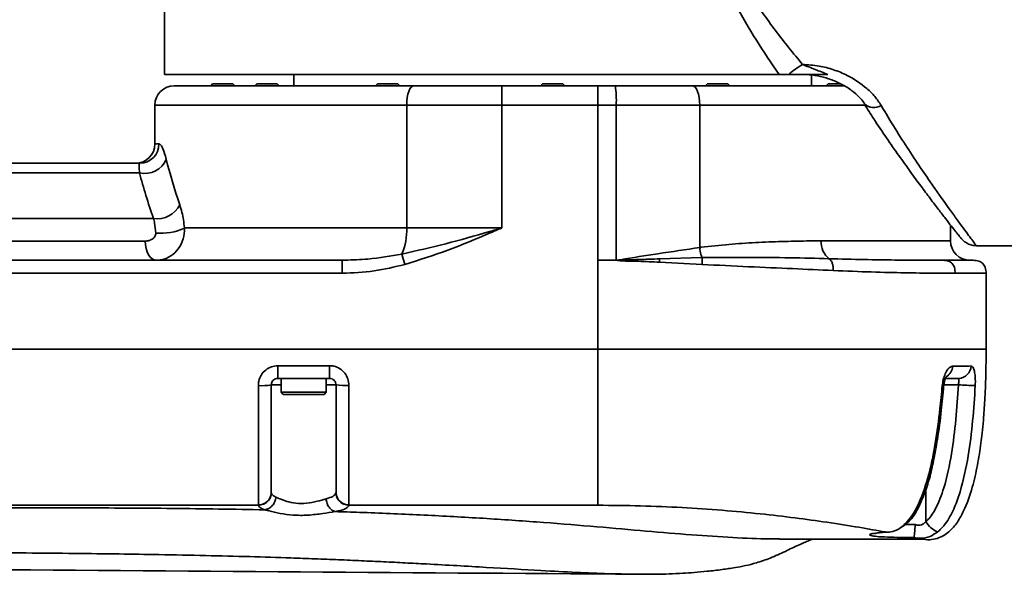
# Model space of a CAD drawing. Header units: millimetres. Extents: x -8713 to 3261, y -18743 to -8704.
# Tile 19 of 133: x -3237 to -3084, y -15063 to -14977. Entities that reach past the tile are written whole.
import ezdxf

# ---------------------------------------------------------------- set-up
doc = ezdxf.new("R2010")
doc.units = ezdxf.units.MM
doc.header["$LTSCALE"] = 10
doc.layers.add('细实线层', color=7, linetype='Continuous')

# ---------------------------------------------------------------- blocks, each defined once
blk = doc.blocks.new('A$C478771F7')
at = {"layer": '细实线层', "linetype": 'Continuous', "lineweight": 35}
for p, q in [((1011, -17.92), (1011, -28.5)), ((1105.99, -28.5), (1011, -28.5)), ((1031, -28.5), (1031, -30.25)), ((1107.53, -28.5), (1105.99, -28.5)), ((1111, -30.25), (1111, -28.5)), ((1012.5, -30.25), (1049.53, -30.25)), ((1018.43, -29.95), (1018.13, -30.25)), ((1018.43, -29.95), (1020, -29.95)), ((1020, -29.95), (1021.57, -29.95)), ((1021.87, -30.25), (1021.57, -29.95)), ((1025.26, -29.95), (1024.96, -30.25)), ((1025.26, -29.95), (1027.62, -29.95)), ((1027.62, -29.95), (1028.4, -29.95)), ((1028.7, -30.25), (1028.4, -29.95)), ((1043.93, -29.95), (1043.63, -30.25)), ((1043.93, -29.95), (1046.86, -29.95)), ((1046.86, -29.95), (1047.07, -29.95)), ((1047.37, -30.25), (1047.07, -29.95)), ((1049.53, -30.25), (1063.11, -30.25)), ((1063.11, -30.25), (1078, -30.25)), ((1063.11, -30.25), (1063.11, -33.25)), ((1069.43, -29.95), (1069.13, -30.25)), ((1069.43, -29.95), (1072.57, -29.95)), ((1072.87, -30.25), (1072.57, -29.95)), ((1078, -30.25), (1080.68, -30.25)), ((1080.68, -30.25), (1092.62, -30.25)), ((1092.62, -30.25), (1116.15, -30.25)), ((1094.93, -29.95), (1094.63, -30.25)), ((1094.93, -29.95), (1098.07, -29.95)), ((1098.37, -30.25), (1098.07, -29.95)), ((1113.6, -29.95), (1113.3, -30.25)), ((1113.6, -29.95), (1115.48, -29.95)), ((1009.5, -33.25), (1009.5, -39.25)), ((1048.43, -33.25), (1009.5, -33.25)), ((1063.11, -33.25), (1048.43, -33.25)), ((1048.43, -52.25), (1048.43, -33.25)), ((1063.11, -33.25), (1063.11, -52.25)), ((1078, -33.25), (1063.11, -33.25)), ((1080.82, -33.25), (1078, -33.25)), ((1078, -33.25), (1078, -57.25)), ((1080.82, -57.25), (1080.82, -33.25)), ((1093.73, -33.25), (1080.82, -33.25)), ((1093.73, -33.25), (1093.73, -55.27)), ((1119.39, -33.25), (1093.73, -33.25)), ((1009.5, -39.25), (1010.13, -39.25)), ((961.99, -42.25), (1007.16, -42.25)), ((1007.13, -43.71), (956.27, -43.71)), ((960.34, -50.79), (1009.31, -50.79)), ((1014.08, -52.25), (1048.43, -52.25)), ((1048.43, -52.25), (1063.11, -52.25)), ((1132.5, -54.25), (1132.5, -51.79)), ((976.78, -54.28), (1008.01, -54.28)), ((1112.49, -54.25), (1132.5, -54.25)), ((1048.12, -57.89), (1047.68, -56.28)), ((1136.47, -55), (1162.5, -55)), ((973.01, -57.25), (1038.47, -57.25)), ((1038.47, -57.25), (1038.88, -57.23)), ((1038.47, -59.25), (1038.47, -57.25)), ((1078, -71), (1078, -57.25)), ((1078, -57.25), (1080.82, -57.25)), ((1081, -57.25), (1080.82, -57.25)), ((1094.09, -57.89), (1087.52, -57.56)), ((1087.53, -57.02), (1094.07, -56.84)), ((1130.41, -57.25), (1131.37, -57.25)), ((1038.47, -59.25), (973.01, -59.25)), ((1138, -71), (1138, -59.14)), ((738, -71), (1078, -71)), ((849.5, -71), (1078, -71)), ((1036.5, -75.5), (1028.5, -75.5)), ((1029, -75.5), (1029, -77.65)), ((1036, -77.65), (1036, -75.5)), ((1133.75, -75.5), (1131.88, -75.5)), ((1027.5, -93.13), (1027.5, -76.5)), ((1029, -76.5), (1027.5, -76.5)), ((1037.5, -76.5), (1036, -76.5)), ((1037.5, -76.5), (1037.5, -76.5)), ((1037.5, -93.13), (1037.5, -76.5)), ((1133.71, -76.5), (1131.47, -76.5)), ((1029, -77.65), (1029.35, -78)), ((1029, -77.65), (1036, -77.65)), ((1035.65, -78), (1029.35, -78)), ((1035.65, -78), (1036, -77.65)), ((1036, -77.65), (1036, -77.65)), ((1128.68, -97.64), (1128.68, -92.67)), ((1027.5, -93.13), (1027.5, -93.16)), ((1037.5, -93.16), (1037.5, -93.13)), ((931.5, -95.12), (1025.5, -95.12)), ((1039.5, -95.12), (1078, -95.12)), ((1106.05, -100.35), (1127.98, -100.34)), ((1122.43, -99.25), (1122.39, -99.25)), ((1126.88, -100.11), (1126.88, -100.12))]:
    blk.add_line(p, q, dxfattribs=at)
at = {"layer": '细实线层', "linetype": 'Continuous', "lineweight": 35, "flags": 128}
for points in [[(1049.53, -30.25), (1049.32, -30.31), (1049.11, -30.48), (1048.92, -30.76), (1048.75, -31.13), (1048.62, -31.58), (1048.52, -32.1), (1048.45, -32.66), (1048.43, -33.25)], [(1078, -30.25), (1078, -30.31), (1078, -30.48), (1078, -30.76), (1078, -31.13), (1078, -31.58), (1078, -32.1), (1078, -32.66), (1078, -33.25)], [(1093.73, -33.25), (1093.71, -32.66), (1093.64, -32.1), (1093.54, -31.58), (1093.4, -31.13), (1093.23, -30.76), (1093.04, -30.48), (1092.83, -30.31), (1092.62, -30.25)], [(1008.01, -54.28), (1008.04, -54.86), (1008.14, -55.42), (1008.3, -55.93), (1008.52, -56.38), (1008.78, -56.75), (1009.08, -57.02), (1009.4, -57.19), (1009.73, -57.25)], [(1028.5, -73.54), (1032.5, -73.54), (1036.5, -73.54)], [(1028.5, -75.5), (1028.5, -75.46), (1028.5, -75.35), (1028.5, -75.17), (1028.5, -74.93), (1028.5, -74.63), (1028.5, -74.29), (1028.5, -73.93), (1028.5, -73.54)], [(1036.5, -75.5), (1036.5, -75.46), (1036.5, -75.35), (1036.5, -75.17), (1036.5, -74.93), (1036.5, -74.63), (1036.5, -74.29), (1036.5, -73.93), (1036.5, -73.54)], [(1125.87, -97.6), (1126.04, -97.62), (1126.14, -97.58)], [(1126.89, -100.12), (1126.88, -100.12), (1126.88, -100.12)]]:
    blk.add_lwpolyline(points, dxfattribs=at)
at = {"layer": '细实线层', "linetype": 'Continuous', "lineweight": 35}
for centre, radius, start, end in [((1115.65, -37.35), 12.01, 120.1933, 132.5167), ((1012.5, -33.25), 3, 90, 180), ((1064.72, -32.5), 16.12, 357.3393, 8.0289), ((1120.66, -31.51), 2.13, 227.2806, 301.6277), ((1006.5, -39.25), 3, 270, 0), ((1007.15, -39.27), 2.98, 270.2983, 0.2952), ((1007.98, -40.29), 3.53, 256.0377, 338.2801), ((1009.89, -47), 3.83, 261.2526, 334.2295), ((1010.42, -44.44), 8.63, 264.7547, 295.0703), ((1038.84, -52.55), 9.6, 337.17, 1.8088), ((1115.76, -54.45), 3.27, 176.5038, 231.0764), ((1135.5, -54.25), 3, 180, 270), ((1130.8, -73.55), 2.01, 302.9532, 357.4509), ((1133.71, -73.54), 1.96, 271.1102, 358.6524), ((1026, -68.16), 8.48, 266.6304, 280.2051), ((1039, -68.19), 8.44, 259.7539, 273.3829), ((1131.31, -76.25), 0.445, 257.5201, 287.0549), ((1137.37, -21.01), 55.61, 266.2268, 268.9227), ((1025.53, -93.1), 1.97, 269.2699, 359.2508), ((1039.47, -93.1), 1.97, 180.7504, 270.7312), ((1131.86, -95.82), 3.67, 209.8929, 248.5271)]:
    blk.add_arc(centre, radius, start, end, dxfattribs=at)
for centre, major_axis, ratio, start_param, end_param in [((1071, -65.12), (-53.6, 58.22), 0.518063, 0.752393, 0.867784), ((1069.78, -67.24), (-57.25, 57.25), 0.519084, 0.718628, 0.83402)]:
    blk.add_ellipse(centre, major_axis=major_axis, ratio=ratio, start_param=start_param, end_param=end_param, dxfattribs=at)
for points, knots in [([(1128.04, 47), (1126.96, 45.89), (1124.78, 43.67), (1121.09, 39.81), (1117.08, 35.5), (1112.75, 30.72), (1108.24, 25.42), (1104.31, 20.28), (1101.04, 15.43), (1098.69, 11.14), (1096.97, 6.83), (1096.05, 2.76), (1095.94, -1.21), (1096.35, -4.13), (1097.24, -7.56), (1098.78, -11.41), (1101.75, -16.59), (1105.41, -21.82), (1108.21, -25.25), (1109.61, -26.97)], [0, 0, 0, 0, 0.070897, 0.142031, 0.213022, 0.291402, 0.369948, 0.448298, 0.502779, 0.557191, 0.602261, 0.647212, 0.685556, 0.723923, 0.737827, 0.795136, 0.852633, 0.926289, 1, 1, 1, 1]), ([(1105.99, -28.5), (1104.81, -26.76), (1102.44, -23.27), (1099.27, -17.88), (1096.64, -12.4), (1095.05, -7.82), (1094.54, -4.96), (1094.38, -4.06)], [0, 0, 0, 0, 0.239923, 0.481719, 0.689986, 0.902025, 1, 1, 1, 1]), ([(1109.61, -26.97), (1110.47, -27.02), (1112.11, -27.12), (1114.43, -27.74), (1117.01, -28.8), (1119.18, -30.26), (1120.86, -31.92), (1121.47, -32.85), (1121.78, -33.32)], [0, 0, 0, 0, 0.171926, 0.325784, 0.479663, 0.73935, 0.869727, 1, 1, 1, 1]), ([(1109.61, -26.97), (1110.26, -27.23), (1111.57, -27.75), (1112.87, -28.25), (1113.51, -28.5)], [0, 0, 0, 0, 0.499568, 1, 1, 1, 1]), ([(1113.51, -28.5), (1113.5, -28.5), (1112.77, -28.5), (1110.67, -28.5), (1108.76, -28.5), (1107.53, -28.5)], [0, 0, 0, 0, 0.006593, 0.36404, 1, 1, 1, 1]), ([(1109.6, -28.52), (1109.95, -28.52), (1110.88, -28.53), (1112.42, -28.8), (1114.17, -29.31), (1115.83, -30.06), (1117.27, -30.98), (1118.34, -31.93), (1118.98, -32.66), (1119.17, -33), (1119.21, -33.08)], [0, 0, 0, 0, 0.087424, 0.232782, 0.390427, 0.549829, 0.705277, 0.850788, 0.967546, 1, 1, 1, 1]), ([(1119.19, -33.11), (1119.67, -33.88), (1120.81, -35.7), (1122.6, -38.35), (1124.5, -41.06), (1126.29, -43.54), (1127.91, -45.76), (1129.37, -47.72), (1130.65, -49.4), (1131.75, -50.83), (1132.65, -51.99), (1133.35, -52.88), (1133.85, -53.5), (1134.09, -53.79), (1134.16, -53.88), (1134.17, -53.89), (1134.17, -53.89)], [0, 0, 0, 0, 0.064035, 0.1518, 0.239099, 0.325206, 0.409831, 0.491507, 0.571958, 0.651013, 0.728403, 0.80401, 0.877869, 0.950144, 0.985534, 1, 1, 1, 1]), ([(1121.78, -33.32), (1122.5, -34.52), (1123.94, -36.93), (1126.08, -40.25), (1128.14, -43.36), (1130.48, -46.75), (1132.45, -49.5), (1133.97, -51.6), (1134.94, -52.9), (1135.68, -53.91), (1136.2, -54.6), (1136.48, -54.97), (1136.47, -54.96), (1136.47, -54.96)], [0, 0, 0, 0, 0.0959555, 0.1919068, 0.2903816, 0.3888432, 0.5465248, 0.6275152, 0.7084963, 0.7879106, 0.8673182, 0.9496828, 1, 1, 1, 1]), ([(1010.13, -39.25), (1010.18, -39.26), (1010.36, -39.3), (1010.75, -39.84), (1011.09, -41.01), (1011.26, -41.59)], [0, 0, 0, 0, 0.141438, 0.567684, 1, 1, 1, 1]), ([(1007.13, -43.71), (1007.1, -43.35), (1007.06, -42.6), (1007.09, -42.28), (1007.15, -42.26), (1007.16, -42.25)], [0, 0, 0, 0, 0.418224, 0.85253, 1, 1, 1, 1]), ([(1013.34, -48.66), (1013.46, -49.05), (1013.79, -50.09), (1013.97, -51.41), (1014.08, -52.25)], [0, 0, 0, 0, 0.366609, 1, 1, 1, 1]), ([(1009.63, -53.03), (1009.58, -52.5), (1009.5, -51.66), (1009.36, -51.02), (1009.31, -50.79)], [0, 0, 0, 0, 0.627936, 1, 1, 1, 1]), ([(1008.01, -54.28), (1008.11, -54.27), (1008.39, -54.26), (1008.84, -54.14), (1009.28, -53.87), (1009.55, -53.52), (1009.64, -53.22), (1009.63, -53.07), (1009.63, -53.03)], [0, 0, 0, 0, 0.138093, 0.392925, 0.624241, 0.824861, 0.946063, 1, 1, 1, 1]), ([(1014.08, -52.25), (1014.05, -52.83), (1013.98, -53.99), (1013.19, -55.52), (1012.01, -56.66), (1010.77, -57.19), (1010, -57.23), (1009.73, -57.25)], [0, 0, 0, 0, 0.221293, 0.443979, 0.665063, 0.88487, 1, 1, 1, 1]), ([(1047.68, -56.28), (1049.95, -55.77), (1054.48, -54.76), (1059.59, -53.27), (1062.46, -52.44), (1063.1, -52.25), (1063.11, -52.25)], [0, 0, 0, 0, 0.437179, 0.876337, 0.997493, 1, 1, 1, 1]), ([(1063.11, -52.25), (1063.1, -52.26), (1062.5, -52.51), (1059.75, -53.69), (1054.84, -55.79), (1050.36, -57.19), (1048.12, -57.89)], [0, 0, 0, 0, 0.002433, 0.122399, 0.560445, 1, 1, 1, 1]), ([(1093.73, -55.27), (1093.8, -55.26), (1095.32, -55.06), (1098.25, -54.76), (1102.42, -54.49), (1106.45, -54.33), (1109.81, -54.26), (1111.75, -54.25), (1112.49, -54.25)], [0, 0, 0, 0, 0.01077, 0.221878, 0.433031, 0.650045, 0.867064, 1, 1, 1, 1]), ([(1134.17, -53.89), (1134.17, -53.89), (1134.18, -53.9), (1134.18, -53.9), (1134.19, -53.91), (1134.19, -53.92), (1134.21, -53.93), (1134.23, -53.96), (1134.27, -54.01), (1134.45, -54.2), (1134.82, -54.52), (1135.44, -54.83), (1136.02, -55), (1136.36, -54.98), (1136.47, -54.97)], [0, 0, 0, 0, 0.05143, 0.179767, 0.230066, 0.247918, 0.255528, 0.263446, 0.281801, 0.315239, 0.487529, 0.703597, 0.90885, 1, 1, 1, 1]), ([(1038.88, -57.23), (1040.07, -57.19), (1043.02, -57.1), (1045.94, -56.59), (1047.68, -56.28)], [0, 0, 0, 0, 0.402166, 1, 1, 1, 1]), ([(1081, -57.25), (1081, -57.25), (1081, -57.25), (1081, -57.25), (1081, -57.25), (1081, -57.24), (1081.01, -57.24), (1081.01, -57.24), (1081.02, -57.23), (1081.04, -57.23), (1081.06, -57.23), (1081.09, -57.22), (1081.14, -57.21), (1081.21, -57.2), (1081.32, -57.18), (1083.35, -56.84), (1087.59, -56.17), (1091.59, -55.58), (1093.73, -55.27)], [0, 0, 0, 0, 0.0000648, 0.0001858, 0.00033, 0.0006828, 0.0010172, 0.0015012, 0.0022116, 0.003263, 0.004828, 0.007166, 0.0106667, 0.0159165, 0.023796, 0.0356287, 0.483372, 1, 1, 1, 1]), ([(1094.07, -56.84), (1094.01, -56.67), (1093.86, -56.19), (1093.78, -55.63), (1093.73, -55.27)], [0, 0, 0, 0, 0.345738, 1, 1, 1, 1]), ([(1081.01, -57.23), (1081.01, -57.24), (1081, -57.24), (1081, -57.24), (1081, -57.24), (1081, -57.25), (1081, -57.25), (1081, -57.25), (1081, -57.25), (1081.01, -57.25), (1081.03, -57.25), (1081.09, -57.24), (1081.21, -57.24), (1081.45, -57.23), (1081.93, -57.21), (1082.89, -57.18), (1084.82, -57.11), (1086.45, -57.06), (1087.53, -57.02)], [0, 0, 0, 0, 0.0015492, 0.0020975, 0.0023281, 0.0025474, 0.002777, 0.0030391, 0.0033302, 0.0036552, 0.0053629, 0.013767, 0.0294304, 0.0607633, 0.1234326, 0.2487669, 0.4993775, 1, 1, 1, 1]), ([(1087.52, -57.56), (1086.43, -57.49), (1084.27, -57.36), (1082.1, -57.42), (1081.01, -57.26), (1081, -57.25), (1081, -57.25), (1081, -57.24), (1081, -57.24), (1081, -57.24), (1081, -57.23), (1081, -57.23), (1081, -57.23)], [0, 0, 0, 0, 0.500193, 0.993219, 0.995099, 0.996008, 0.996853, 0.997219, 0.99757, 0.99828, 0.999079, 1, 1, 1, 1]), ([(1094.07, -56.84), (1096.43, -56.82), (1101.14, -56.77), (1107.75, -56.84), (1111.72, -56.95), (1113.7, -57)], [0, 0, 0, 0, 0.335194, 0.668565, 1, 1, 1, 1]), ([(1114.37, -58.83), (1114.37, -58.62), (1114.37, -58.23), (1114.24, -57.7), (1114.02, -57.27), (1113.81, -57.09), (1113.7, -57)], [0, 0, 0, 0, 0.261839, 0.5, 0.738161, 1, 1, 1, 1]), ([(1113.7, -57), (1115.54, -57.05), (1119.26, -57.15), (1124.02, -57.21), (1127.85, -57.24), (1129.65, -57.25), (1130.41, -57.25)], [0, 0, 0, 0, 0.263478, 0.5314, 0.803628, 1, 1, 1, 1]), ([(1133.22, -59.25), (1133.2, -58.95), (1133.18, -58.53), (1132.97, -58.03), (1132.77, -57.74), (1132.5, -57.52), (1132.04, -57.29), (1131.65, -57.27), (1131.37, -57.25)], [0, 0, 0, 0, 0.273177, 0.389879, 0.5, 0.610121, 0.726823, 1, 1, 1, 1]), ([(1131.37, -57.25), (1132.08, -57.25), (1133.5, -57.25), (1134.91, -57.25), (1135.83, -57.25), (1135.94, -57.25), (1136, -57.25)], [0, 0, 0, 0, 0.249519, 0.499252, 0.749394, 1, 1, 1, 1]), ([(1138, -59.25), (1137.98, -58.95), (1137.96, -58.53), (1137.73, -58.03), (1137.51, -57.74), (1137.22, -57.52), (1136.72, -57.29), (1136.3, -57.27), (1136, -57.25)], [0, 0, 0, 0, 0.2731764, 0.3898782, 0.5000002, 0.6101222, 0.7268239, 1, 1, 1, 1]), ([(1048.12, -57.89), (1046.55, -58.27), (1043.37, -59.04), (1040.11, -59.18), (1038.47, -59.25)], [0, 0, 0, 0, 0.495993, 1, 1, 1, 1]), ([(1114.37, -58.83), (1112.3, -58.73), (1108.16, -58.54), (1101.33, -58.25), (1096.51, -58.01), (1094.09, -57.89)], [0, 0, 0, 0, 0.333073, 0.666469, 1, 1, 1, 1]), ([(1133.22, -59.25), (1132.12, -59.25), (1129.92, -59.25), (1125.51, -59.19), (1120.39, -59.08), (1116.38, -58.91), (1114.37, -58.83)], [0, 0, 0, 0, 0.249744, 0.498151, 0.748682, 1, 1, 1, 1]), ([(1138, -59.25), (1138, -59.25), (1138.1, -59.25), (1137.75, -59.25), (1136.89, -59.25), (1135.41, -59.25), (1133.95, -59.25), (1133.22, -59.25)], [0, 0, 0, 0, 0.000905, 0.25182, 0.501184, 0.74973, 1, 1, 1, 1]), ([(1078, -95.12), (1078, -94.98), (1078, -94.7), (1078, -93.66), (1078, -91.73), (1078, -88.75), (1078, -84.93), (1078, -80.44), (1078, -75.63), (1078, -72.48), (1078, -71)], [0, 0, 0, 0, 0.0603973, 0.118127, 0.2324872, 0.3532119, 0.4824189, 0.6628618, 0.8407831, 1, 1, 1, 1]), ([(1138, -71), (1138, -71), (1138.12, -71), (1137.68, -71), (1136.62, -71), (1134.72, -71), (1132.13, -71), (1128.86, -71), (1124.93, -71), (1120.41, -71), (1115.36, -71), (1109.83, -71), (1103.91, -71), (1097.68, -71), (1091.24, -71), (1084.66, -71), (1080.22, -71), (1078, -71)], [0, 0, 0, 0, 0.000538, 0.07225, 0.143734, 0.215218, 0.286929, 0.358413, 0.429955, 0.501726, 0.573269, 0.64479, 0.71654, 0.788061, 0.858635, 0.929427, 1, 1, 1, 1]), ([(1078, -71), (1079.66, -71), (1082.99, -71), (1087.99, -71), (1092.96, -71), (1097.83, -71), (1102.51, -71), (1107.02, -71), (1111.37, -71), (1115.48, -71), (1119.28, -71), (1122.79, -71), (1126.02, -71), (1128.9, -71), (1131.39, -71), (1133.52, -71), (1135.26, -71), (1136.59, -71), (1137.48, -71), (1137.96, -71), (1137.95, -71), (1137.95, -71)], [0, 0, 0, 0, 0.052899, 0.105799, 0.160235, 0.21467, 0.267569, 0.320467, 0.3749, 0.429332, 0.48224, 0.535148, 0.589591, 0.644033, 0.696939, 0.749845, 0.804286, 0.858726, 0.911688, 0.964651, 1, 1, 1, 1]), ([(1127.99, -100.34), (1128.42, -100.4), (1129.23, -100.51), (1130.4, -100.31), (1131.39, -99.87), (1132.51, -99.06), (1133.6, -97.76), (1134.87, -95.45), (1135.89, -92.48), (1136.57, -89.49), (1136.96, -87.19), (1137.19, -85.55), (1137.4, -83.82), (1137.61, -81.62), (1137.82, -78.66), (1137.98, -75.01), (1137.99, -72.37), (1138, -71)], [0, 0, 0, 0, 0.038365, 0.071934, 0.103102, 0.133343, 0.192994, 0.251357, 0.365926, 0.469632, 0.522449, 0.571417, 0.616195, 0.677107, 0.766559, 0.878892, 1, 1, 1, 1]), ([(1025.5, -76.62), (1025.51, -76.39), (1025.55, -75.82), (1025.91, -74.95), (1026.59, -74.17), (1027.49, -73.64), (1028.16, -73.58), (1028.5, -73.54)], [0, 0, 0, 0, 0.143994, 0.360542, 0.575164, 0.788075, 1, 1, 1, 1]), ([(1036.5, -73.54), (1036.72, -73.56), (1037.28, -73.59), (1038.13, -73.96), (1038.89, -74.66), (1039.4, -75.58), (1039.47, -76.27), (1039.5, -76.62)], [0, 0, 0, 0, 0.139419, 0.351857, 0.565908, 0.782129, 1, 1, 1, 1]), ([(1131.22, -76.68), (1131.26, -76.34), (1131.36, -75.65), (1131.68, -74.74), (1132.08, -74.05), (1132.48, -73.69), (1132.72, -73.65), (1132.81, -73.64)], [0, 0, 0, 0, 0.212715, 0.426773, 0.644118, 0.863049, 1, 1, 1, 1]), ([(1132.81, -73.64), (1133.34, -73.63), (1134.43, -73.61), (1135.24, -73.6), (1135.67, -73.59)], [0, 0, 0, 0, 0.483234, 1, 1, 1, 1]), ([(1135.67, -73.59), (1135.76, -73.62), (1135.95, -73.68), (1136.16, -74.2), (1136.3, -74.97), (1136.35, -75.82), (1136.33, -76.39), (1136.32, -76.61)], [0, 0, 0, 0, 0.2172824, 0.4329716, 0.6479609, 0.8622441, 1, 1, 1, 1]), ([(1028.5, -75.5), (1028.39, -75.51), (1028.16, -75.53), (1027.86, -75.7), (1027.64, -75.96), (1027.52, -76.24), (1027.5, -76.42), (1027.5, -76.5)], [0, 0, 0, 0, 0.213734, 0.427597, 0.641849, 0.856993, 1, 1, 1, 1]), ([(1037.5, -76.5), (1037.49, -76.39), (1037.47, -76.16), (1037.29, -75.86), (1037.04, -75.64), (1036.76, -75.52), (1036.57, -75.5), (1036.5, -75.5)], [0, 0, 0, 0, 0.2163157, 0.4313889, 0.6455431, 0.8593302, 1, 1, 1, 1]), ([(1131.45, -76.67), (1131.47, -76.5), (1131.51, -76.12), (1131.65, -75.64), (1131.77, -75.33), (1131.87, -75.18), (1131.87, -75.19), (1131.86, -75.19)], [0, 0, 0, 0, 0.240075, 0.507493, 0.721144, 0.89828, 1, 1, 1, 1]), ([(1133.71, -76.5), (1133.72, -76.43), (1133.75, -76.24), (1133.78, -75.96), (1133.8, -75.71), (1133.79, -75.53), (1133.76, -75.51), (1133.75, -75.5)], [0, 0, 0, 0, 0.1371269, 0.3528725, 0.5703342, 0.7864771, 1, 1, 1, 1]), ([(1025.5, -95.08), (1025.5, -94.79), (1025.5, -94.18), (1025.5, -92.37), (1025.5, -90.4), (1025.5, -87.65), (1025.5, -83.79), (1025.5, -79.78), (1025.5, -77.38), (1025.5, -76.62)], [0, 0, 0, 0, 0.126784, 0.260239, 0.356523, 0.453014, 0.67423, 0.896395, 1, 1, 1, 1]), ([(1027.5, -76.5), (1027.5, -77.24), (1027.5, -79.51), (1027.5, -83.29), (1027.5, -86.86), (1027.5, -89.33), (1027.5, -90.97), (1027.5, -92.43), (1027.5, -92.9), (1027.5, -93.13)], [0, 0, 0, 0, 0.113404, 0.348884, 0.583291, 0.676775, 0.770026, 0.889035, 1, 1, 1, 1]), ([(1037.5, -93.13), (1037.5, -93.02), (1037.5, -92.67), (1037.5, -91.33), (1037.5, -89.03), (1037.5, -86.41), (1037.5, -83.38), (1037.5, -80.07), (1037.5, -77.69), (1037.5, -76.5)], [0, 0, 0, 0, 0.060958, 0.200311, 0.33821, 0.486187, 0.634622, 0.817238, 1, 1, 1, 1]), ([(1039.5, -76.62), (1039.5, -77.86), (1039.5, -80.35), (1039.5, -83.86), (1039.5, -87.13), (1039.5, -90.09), (1039.5, -92.35), (1039.5, -93.8), (1039.5, -94.64), (1039.5, -94.94), (1039.5, -95.08)], [0, 0, 0, 0, 0.168636, 0.337144, 0.481475, 0.625402, 0.771535, 0.85115, 0.93069, 1, 1, 1, 1]), ([(1125.87, -97.6), (1126.21, -97.17), (1126.87, -96.31), (1128.07, -93.9), (1129.26, -90.31), (1130.2, -85.38), (1130.83, -80.83), (1131.11, -77.85), (1131.22, -76.68)], [0, 0, 0, 0, 0.075854, 0.151952, 0.37139, 0.591799, 0.838752, 1, 1, 1, 1]), ([(1126.13, -97.57), (1126.19, -97.51), (1126.54, -97.16), (1127.1, -96.31), (1127.82, -94.96), (1128.57, -93.15), (1129.3, -90.88), (1129.94, -88.06), (1130.56, -84.56), (1131.08, -80.7), (1131.32, -77.93), (1131.43, -76.67)], [0, 0, 0, 0, 0.011036, 0.069081, 0.139832, 0.223016, 0.338742, 0.467468, 0.618828, 0.826769, 1, 1, 1, 1]), ([(1128.68, -97.64), (1128.79, -97.54), (1129.43, -96.98), (1130.49, -95.26), (1131.75, -91.83), (1132.7, -87.19), (1133.38, -81.85), (1133.6, -78.28), (1133.71, -76.5)], [0, 0, 0, 0, 0.021047, 0.118396, 0.272604, 0.516948, 0.758413, 1, 1, 1, 1]), ([(1136.32, -76.61), (1136.21, -78.43), (1135.98, -82.08), (1135.28, -87.58), (1134.26, -92.48), (1132.84, -96.29), (1131.53, -98.35), (1130.69, -99.08), (1130.52, -99.23)], [0, 0, 0, 0, 0.229184, 0.458255, 0.696506, 0.855894, 0.970898, 1, 1, 1, 1]), ([(1027.5, -93.16), (1027.52, -93.25), (1027.58, -93.5), (1027.96, -93.71), (1028.21, -93.86)], [0, 0, 0, 0, 0.339933, 1, 1, 1, 1]), ([(1028.21, -93.86), (1028.36, -93.92), (1028.81, -94.13), (1029.81, -94.54), (1031.28, -94.87), (1032.96, -94.86), (1034.63, -94.51), (1035.52, -94.26), (1035.96, -94.13)], [0, 0, 0, 0, 0.091979, 0.271202, 0.44109, 0.622094, 0.810697, 1, 1, 1, 1]), ([(1035.96, -94.13), (1036.08, -94.1), (1036.59, -93.96), (1037.29, -93.65), (1037.43, -93.33), (1037.5, -93.16)], [0, 0, 0, 0, 0.123772, 0.560847, 1, 1, 1, 1]), ([(1026.5, -95.82), (1021.74, -95.74), (1012.22, -95.58), (997.89, -95.52), (988.34, -95.52), (983.57, -95.52)], [0, 0, 0, 0, 0.3333087, 0.6666461, 1, 1, 1, 1]), ([(1025.5, -95.12), (1025.5, -95.12), (1025.5, -95.11), (1025.5, -95.09), (1025.5, -95.08)], [0, 0, 0, 0, 0.000296, 1, 1, 1, 1]), ([(1026.5, -95.82), (1026.14, -95.68), (1025.61, -95.46), (1025.53, -95.21), (1025.5, -95.12)], [0, 0, 0, 0, 0.660599, 1, 1, 1, 1]), ([(1037.35, -96.1), (1036.73, -96.2), (1035.46, -96.41), (1033.17, -96.7), (1030.89, -96.69), (1028.83, -96.41), (1027.39, -96.05), (1026.72, -95.88), (1026.5, -95.82)], [0, 0, 0, 0, 0.1807, 0.372615, 0.563141, 0.738701, 0.914295, 1, 1, 1, 1]), ([(1039.5, -95.12), (1039.4, -95.29), (1039.21, -95.61), (1038.23, -95.93), (1037.51, -96.07), (1037.35, -96.1)], [0, 0, 0, 0, 0.438139, 0.875751, 1, 1, 1, 1]), ([(1039.5, -95.08), (1039.5, -95.09), (1039.5, -95.11), (1039.5, -95.12), (1039.5, -95.12)], [0, 0, 0, 0, 0.999705, 1, 1, 1, 1]), ([(1122.39, -99.25), (1121.11, -99.02), (1118.55, -98.55), (1113.74, -97.79), (1108.55, -97.07), (1103.12, -96.43), (1097.25, -95.88), (1091.03, -95.45), (1084.58, -95.18), (1080.2, -95.14), (1078, -95.12)], [0, 0, 0, 0, 0.140844, 0.281689, 0.401411, 0.521133, 0.640851, 0.760567, 0.880283, 1, 1, 1, 1]), ([(1106.05, -100.31), (1105.33, -100.32), (1102.96, -100.34), (1098.15, -100.09), (1091.7, -99.65), (1084.58, -99.05), (1076.96, -98.36), (1068.59, -97.69), (1059.74, -97.09), (1050.55, -96.6), (1043.04, -96.28), (1038.61, -96.14), (1037.35, -96.1)], [0, 0, 0, 0, 0.05009, 0.163162, 0.276237, 0.389315, 0.502373, 0.615418, 0.728481, 0.84156, 0.954652, 1, 1, 1, 1]), ([(1122.39, -99.25), (1122.39, -99.25), (1122.67, -99.28), (1123.37, -99.28), (1124.64, -98.84), (1125.42, -98.06), (1125.87, -97.6)], [0, 0, 0, 0, 0.000014, 0.232959, 0.551161, 1, 1, 1, 1]), ([(1124.69, -98.61), (1124.73, -98.59), (1125.15, -98.41), (1125.63, -98.03), (1126.02, -97.64), (1126.11, -97.55)], [0, 0, 0, 0, 0.074458, 0.787646, 1, 1, 1, 1]), ([(1125.44, -98.1), (1125.44, -98.1), (1125.92, -98.12), (1126.49, -98.12), (1127.05, -98.12)], [0, 0, 0, 0, 0.001724, 1, 1, 1, 1]), ([(1126.88, -100.12), (1126.88, -100.08), (1126.88, -100.02), (1126.91, -99.65), (1126.96, -99.13), (1127, -98.59), (1127.04, -98.24), (1127.05, -98.12), (1127.05, -98.12)], [0, 0, 0, 0, 0.219543, 0.439083, 0.658808, 0.879581, 0.994078, 1, 1, 1, 1]), ([(1127.05, -98.12), (1127.23, -98.16), (1127.55, -98.24), (1127.94, -98.17), (1128.33, -98), (1128.53, -97.8), (1128.68, -97.64)], [0, 0, 0, 0, 0.306416, 0.531096, 0.640037, 1, 1, 1, 1]), ([(1083.49, -105.78), (1084.62, -105.79), (1087.26, -105.81), (1090.3, -105.7), (1092.9, -105.53), (1094.94, -105.34), (1097.05, -105.09), (1099, -104.81), (1100.73, -104.49), (1102.61, -104.02), (1104.7, -103.29), (1106.88, -102.3), (1108.63, -101.44), (1109.88, -100.89), (1110.61, -100.58), (1111.05, -100.41), (1111.17, -100.36), (1111.21, -100.35)], [0, 0, 0, 0, 0.133751, 0.310362, 0.384203, 0.466097, 0.555609, 0.630129, 0.682482, 0.732428, 0.792488, 0.858182, 0.916408, 0.94228, 0.965567, 0.988883, 1, 1, 1, 1]), ([(1126.88, -100.12), (1126.88, -100.12), (1126.18, -100.11), (1124.7, -100.1), (1122.66, -100.05), (1121.03, -99.96), (1120.08, -99.82), (1119.9, -99.65), (1120.52, -99.47), (1121.54, -99.33), (1122.27, -99.27), (1122.42, -99.25), (1122.43, -99.25)], [0, 0, 0, 0, 0.000646, 0.123299, 0.262285, 0.401654, 0.541849, 0.682205, 0.822738, 0.963209, 0.999619, 1, 1, 1, 1]), ([(1120.81, -99.48), (1120.83, -99.48), (1120.87, -99.47), (1121.2, -99.4), (1121.75, -99.33), (1122.31, -99.28), (1122.6, -99.26)], [0, 0, 0, 0, 0.170852, 0.407972, 0.701937, 1, 1, 1, 1]), ([(1130.52, -99.23), (1130.14, -99.49), (1129.34, -100.04), (1128.03, -100.26), (1127.2, -100.18), (1126.89, -100.12), (1126.89, -100.12)], [0, 0, 0, 0, 0.361319, 0.753216, 0.999985, 1, 1, 1, 1]), ([(1127.98, -100.34), (1127.94, -100.33), (1127.85, -100.32), (1127.32, -100.21), (1126.94, -100.13), (1126.89, -100.12)], [0, 0, 0, 0, 0.452762, 0.929381, 1, 1, 1, 1]), ([(989.59, -102.5), (966.24, -102.3), (919.54, -101.9), (872.85, -101.33), (849.5, -101.04)], [0, 0, 0, 0, 0.499994, 1, 1, 1, 1]), ([(1083.49, -105.78), (1082.22, -105.76), (1079.49, -105.72), (1074.68, -105.51), (1068.47, -105.18), (1060.78, -104.72), (1053.6, -104.31), (1048.2, -104.03), (1044.84, -103.86), (1041.4, -103.7), (1037.86, -103.54), (1034.23, -103.4), (1029.67, -103.23), (1024.04, -103.06), (1017.23, -102.89), (1010.49, -102.75), (1003.74, -102.65), (996.89, -102.56), (992.1, -102.52), (989.59, -102.5)], [0, 0, 0, 0, 0.05892, 0.126809, 0.1951, 0.293024, 0.39296, 0.426977, 0.461419, 0.496332, 0.531761, 0.567749, 0.604338, 0.6665, 0.732475, 0.802384, 0.86168, 0.927541, 1, 1, 1, 1]), ([(849.5, -103.64), (890.63, -104.12), (968.85, -105.04), (1047.08, -105.54), (1084.17, -105.78)], [0, 0, 0, 0, 0.5258404, 1, 1, 1, 1]), ([(1084.17, -105.79), (1084.14, -105.79), (1083.94, -105.8), (1083.7, -105.79), (1083.49, -105.78)], [0, 0, 0, 0, 0.129731, 1, 1, 1, 1])]:
    blk.add_open_spline(points, degree=3, knots=knots, dxfattribs=at)
for points in [[(1087.52, -57.56), (1087.52, -57.47), (1087.53, -57.29), (1087.53, -57.11), (1087.53, -57.02)], [(1094.09, -57.89), (1094.1, -57.71), (1094.11, -57.34), (1094.08, -57.01), (1094.07, -56.84)], [(1027.5, -93.16), (1027.47, -93.42), (1027.41, -93.93), (1026.95, -94.58), (1026.29, -95.03), (1025.76, -95.09), (1025.5, -95.12)], [(1026.5, -95.82), (1026.71, -95.77), (1027.13, -95.67), (1027.68, -95.21), (1028.08, -94.58), (1028.17, -94.1), (1028.21, -93.86)], [(1037.35, -96.1), (1037.18, -96.04), (1036.84, -95.93), (1036.41, -95.46), (1036.08, -94.85), (1036, -94.37), (1035.96, -94.13)], [(1039.5, -95.12), (1039.24, -95.09), (1038.71, -95.03), (1038.05, -94.58), (1037.59, -93.93), (1037.53, -93.42), (1037.5, -93.16)]]:
    blk.add_open_spline(points, degree=3, dxfattribs=at)

msp = doc.modelspace()

# ---------------------------------------------------------------- block references
msp.add_blockref('A$C478771F7', (-4225.11, -14957.2))

doc.saveas('drawing.dxf')
